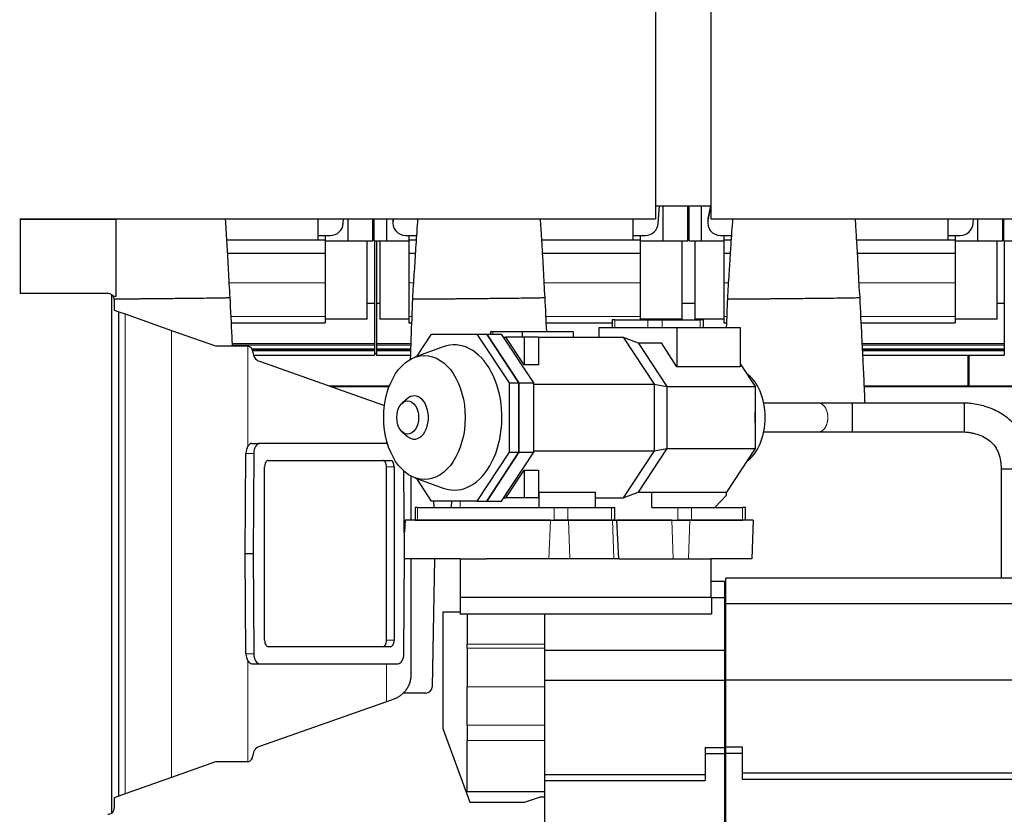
# Model space of a CAD drawing. Header units: inches. Extents: x 0 to 17820, y -10 to 12600.
# Tile 107 of 116: x 13567 to 15099, y 9240 to 10477. Entities that reach past the tile are written whole.
import ezdxf

# ---------------------------------------------------------------- set-up
doc = ezdxf.new("R2010")
doc.units = ezdxf.units.IN
doc.layers.add('1', color=7, linetype='Continuous', true_color=0xffffff)

msp = doc.modelspace()

# ---------------------------------------------------------------- linework, layer by layer
at = {"layer": '1', "color": 2, "linetype": 'Continuous', "lineweight": 25}
for p, q in [((14556.116, 10533.962), (14556.116, 10166.768)), ((14642.116, 10533.962), (14642.116, 10166.768)), ((14556.116, 10187.268), (14642.116, 10187.268)), ((14560.071, 10159.678), (14561.918, 10187.269)), ((14567.117, 10187.271), (14567.117, 10132.649)), ((14606.117, 10132.649), (14606.117, 10187.271)), ((14608.117, 10132.649), (14608.117, 10187.271)), ((14627.117, 10187.271), (14627.117, 10132.649)), ((14641.854, 10187.27), (14637.464, 10164.811)), ((14641.351, 10187.268), (14637.464, 10167.382)), ((13566.616, 10166.65), (13568.116, 10166.65)), ((13566.621, 10166.768), (14556.116, 10166.768)), ((13568.116, 10166.65), (13716.616, 10166.65)), ((13568.116, 10050.664), (13568.116, 10166.65)), ((13580.538, 10166.651), (13580.546, 10166.768)), ((13587.117, 10166.769), (13587.117, 10166.652)), ((13626.117, 10166.651), (13626.117, 10166.768)), ((13628.117, 10166.651), (13628.117, 10166.768)), ((13647.117, 10166.769), (13647.117, 10166.652)), ((13657.847, 10166.768), (13657.824, 10166.652)), ((13716.616, 10046.65), (13716.616, 10166.65)), ((14031.116, 10133.989), (14031.116, 10166.767)), ((14070.071, 10159.678), (14070.546, 10166.768)), ((14077.117, 10166.769), (14077.117, 10132.649)), ((14116.117, 10132.649), (14116.117, 10166.768)), ((14118.117, 10132.649), (14118.117, 10166.768)), ((14137.117, 10166.769), (14137.117, 10132.649)), ((14147.095, 10163.574), (14147.095, 10161.003)), ((14147.847, 10166.768), (14147.464, 10164.811)), ((14521.116, 10133.989), (14521.116, 10166.767)), ((14637.095, 10163.574), (14637.095, 10161.003)), ((14642.116, 10166.768), (15989.116, 10166.768)), ((15011.116, 10133.989), (15011.116, 10166.767)), ((15050.071, 10159.678), (15050.546, 10166.768)), ((15057.117, 10166.769), (15057.117, 10132.649)), ((15096.117, 10132.649), (15096.117, 10166.768)), ((15098.117, 10132.649), (15098.117, 10166.768)), ((14031.116, 10133.989), (13889.005, 10133.989)), ((14031.116, 10141.079), (14042.116, 10141.079)), ((14031.116, 10134.144), (14042.116, 10134.144)), ((14042.112, 10132.649), (14077.117, 10132.649)), ((14042.116, 10141.079), (14050.116, 10141.079)), ((14042.116, 10141.079), (14042.116, 10134.144)), ((14042.116, 10134.144), (14042.116, 10113.563)), ((14077.117, 10132.649), (14116.117, 10132.649)), ((14107.344, 10010.649), (14107.344, 10132.649)), ((14118.117, 10132.649), (14137.117, 10132.649)), ((14118.616, 10132.649), (14118.616, 10035.424)), ((14121.616, 10132.649), (14121.616, 10035.424)), ((14126.889, 10132.649), (14126.889, 10010.649)), ((14137.117, 10132.649), (14172.121, 10132.649)), ((14167.095, 10141.079), (14172.116, 10141.079)), ((14172.116, 10141.079), (14172.116, 10134.144)), ((14172.116, 10141.079), (14184.001, 10141.079)), ((14172.116, 10134.144), (14172.116, 10113.563)), ((14172.116, 10134.144), (14183.542, 10134.144)), ((14521.116, 10133.989), (14379.005, 10133.989)), ((14521.116, 10141.079), (14532.116, 10141.079)), ((14521.116, 10134.144), (14532.116, 10134.144)), ((14532.112, 10132.649), (14567.117, 10132.649)), ((14532.116, 10141.079), (14540.116, 10141.079)), ((14532.116, 10141.079), (14532.116, 10134.144)), ((14532.116, 10134.144), (14532.116, 10113.563)), ((14567.117, 10132.649), (14606.117, 10132.649)), ((14597.344, 10010.649), (14597.344, 10132.649)), ((14608.117, 10132.649), (14627.117, 10132.649)), ((14616.889, 10132.649), (14616.889, 10010.649)), ((14627.117, 10132.649), (14662.121, 10132.649)), ((14657.095, 10141.079), (14662.116, 10141.079)), ((14662.116, 10141.079), (14662.116, 10134.144)), ((14662.116, 10141.079), (14674.001, 10141.079)), ((14662.116, 10134.144), (14662.116, 10113.563)), ((14662.116, 10134.144), (14673.542, 10134.144)), ((15011.116, 10133.989), (14869.005, 10133.989)), ((15011.116, 10141.079), (15022.116, 10141.079)), ((15011.116, 10134.144), (15022.116, 10134.144)), ((15022.112, 10132.649), (15057.117, 10132.649)), ((15022.116, 10141.079), (15030.116, 10141.079)), ((15022.116, 10141.079), (15022.116, 10134.144)), ((15022.116, 10134.144), (15022.116, 10113.563)), ((15057.117, 10132.649), (15096.117, 10132.649)), ((15087.344, 10010.649), (15087.344, 10132.649)), ((15098.117, 10132.649), (15117.117, 10132.649)), ((15098.616, 10132.649), (15098.616, 10035.424)), ((13890.233, 10113.563), (14042.116, 10113.563)), ((14042.116, 10113.563), (14042.116, 10067.099)), ((14172.116, 10113.563), (14182.2, 10113.563)), ((14172.116, 10113.563), (14172.116, 10067.099)), ((14380.233, 10113.563), (14532.116, 10113.563)), ((14532.116, 10113.563), (14532.116, 10067.099)), ((14662.116, 10113.563), (14672.2, 10113.563)), ((14662.116, 10113.563), (14662.116, 10067.099)), ((14870.233, 10113.563), (15022.116, 10113.563)), ((15022.116, 10113.563), (15022.116, 10067.099)), ((14042.116, 10067.099), (14042.116, 10015.124)), ((14172.116, 10067.099), (14172.116, 10015.124)), ((14532.116, 10067.099), (14532.116, 10015.124)), ((14662.116, 10067.099), (14662.116, 10015.124)), ((15022.116, 10067.099), (15022.116, 10015.124)), ((13703.676, 10050.664), (13566.617, 10050.664)), ((13709.616, 10048.709), (13709.616, 9241.849)), ((13711.685, 10046.65), (13716.616, 10046.65)), ((13713.676, 10040.664), (13713.676, 10024.774)), ((14107.334, 10035.424), (14118.616, 10035.424)), ((14118.616, 10035.424), (14118.616, 9972.929)), ((14121.616, 10035.424), (14121.616, 9972.929)), ((14121.616, 10035.424), (14126.898, 10035.424)), ((14597.354, 10035.424), (14616.878, 10035.424)), ((15087.334, 10035.424), (15098.616, 10035.424)), ((15098.616, 10035.424), (15098.616, 9972.929)), ((13713.676, 10024.774), (13720.616, 10022.327)), ((13720.616, 10022.327), (13730.609, 10018.802)), ((13720.616, 9268.232), (13720.616, 10022.327)), ((13730.609, 10018.802), (13803.007, 9993.267)), ((13896.012, 10005.149), (14042.116, 10005.149)), ((14107.344, 10010.649), (14042.113, 10010.649)), ((14042.116, 10015.124), (14042.116, 10005.149)), ((14172.126, 10010.649), (14126.889, 10010.649)), ((14172.116, 10015.124), (14172.116, 10005.149)), ((14172.116, 10005.149), (14176.318, 10005.149)), ((14386.012, 10005.149), (14488.618, 10005.149)), ((14488.62, 10009.651), (14488.62, 9997.651)), ((14488.62, 10009.651), (14488.62, 9997.651)), ((14492.544, 10009.651), (14488.62, 10009.651)), ((14492.544, 10009.651), (14488.62, 10009.651)), ((14492.544, 10009.651), (14543.717, 10009.651)), ((14492.544, 10009.651), (14543.717, 10009.651)), ((14597.344, 10010.649), (14532.113, 10010.649)), ((14532.116, 10015.124), (14532.116, 10009.65)), ((14543.717, 10009.651), (14566.289, 10009.651)), ((14543.717, 10009.651), (14566.289, 10009.651)), ((14566.289, 10009.651), (14625.157, 10009.651)), ((14566.289, 10009.651), (14625.157, 10009.651)), ((14662.126, 10010.649), (14616.889, 10010.649)), ((14630.66, 10009.651), (14625.157, 10009.651)), ((14630.66, 10009.651), (14625.157, 10009.651)), ((14630.66, 9997.651), (14630.66, 10009.651)), ((14630.66, 9997.651), (14630.66, 10009.651)), ((14662.116, 10015.124), (14662.116, 10005.149)), ((14662.116, 10005.149), (14666.318, 10005.149)), ((14876.012, 10005.149), (15022.116, 10005.149)), ((15087.344, 10010.649), (15022.113, 10010.649)), ((15022.116, 10015.124), (15022.116, 10005.149)), ((13803.007, 9993.267), (13871.395, 9969.147)), ((14299.038, 9991.651), (14299.038, 9987.651)), ((14299.038, 9991.651), (14299.038, 9987.651)), ((14299.038, 9991.651), (14302.718, 9991.651)), ((14299.038, 9991.651), (14302.718, 9991.651)), ((14302.718, 9991.651), (14348.642, 9991.651)), ((14302.718, 9991.651), (14348.642, 9991.651)), ((14348.642, 9991.651), (14348.642, 9982.651)), ((14348.642, 9991.651), (14427.886, 9991.651)), ((14348.642, 9991.651), (14427.886, 9991.651)), ((14348.642, 9991.651), (14348.642, 9982.651)), ((14427.886, 9991.651), (14427.886, 9982.651)), ((14427.886, 9991.651), (14427.886, 9982.651)), ((14467.94, 9997.651), (14589.311, 9997.651)), ((14467.94, 9997.651), (14467.94, 9982.65)), ((14467.94, 9997.651), (14589.311, 9997.651)), ((14467.94, 9997.651), (14467.94, 9982.65)), ((14589.311, 9997.651), (14687.423, 9997.651)), ((14589.311, 9997.651), (14589.311, 9936.699)), ((14589.311, 9997.651), (14687.423, 9997.651)), ((14589.311, 9997.651), (14589.311, 9936.699)), ((14687.423, 9997.651), (14687.423, 9936.699)), ((14687.423, 9997.651), (14687.423, 9936.699)), ((14184.426, 9952.588), (14207.429, 9987.651)), ((14184.426, 9952.588), (14207.429, 9987.651)), ((14207.429, 9987.651), (14278.083, 9987.651)), ((14207.429, 9987.651), (14278.083, 9987.651)), ((14278.083, 9987.651), (14328.044, 9911.498)), ((14278.083, 9987.651), (14293.404, 9987.651)), ((14278.083, 9987.651), (14293.404, 9987.651)), ((14278.083, 9987.651), (14328.044, 9911.498)), ((14293.404, 9987.651), (14316.498, 9987.651)), ((14343.364, 9911.498), (14293.404, 9987.651)), ((14293.404, 9987.651), (14343.364, 9911.498)), ((14293.404, 9987.651), (14343.364, 9911.498)), ((14293.404, 9987.651), (14316.498, 9987.651)), ((14343.364, 9911.498), (14293.404, 9987.651)), ((14366.458, 9911.498), (14316.498, 9987.651)), ((14366.458, 9911.498), (14316.498, 9987.651)), ((14319.778, 9982.651), (14322.988, 9982.651)), ((14319.778, 9982.651), (14322.988, 9982.651)), ((14351.345, 9982.651), (14322.988, 9982.651)), ((14351.345, 9939.427), (14322.988, 9982.651)), ((14351.345, 9982.651), (14322.988, 9982.651)), ((14351.345, 9939.427), (14322.988, 9982.651)), ((14373.987, 9982.651), (14351.345, 9982.651)), ((14351.345, 9982.651), (14351.345, 9939.427)), ((14373.987, 9982.651), (14351.345, 9982.651)), ((14351.345, 9982.651), (14351.345, 9939.427)), ((14373.987, 9982.651), (14373.987, 9939.427)), ((14373.987, 9982.651), (14505.628, 9982.651)), ((14373.987, 9982.651), (14373.987, 9939.427)), ((14373.987, 9982.651), (14505.628, 9982.651)), ((14505.628, 9982.651), (14553.667, 9909.427)), ((14505.628, 9982.651), (14528.842, 9973.651)), ((14505.628, 9982.651), (14528.842, 9973.651)), ((14505.628, 9982.651), (14553.667, 9909.427)), ((14528.842, 9973.651), (14565.069, 9973.651)), ((14528.842, 9973.651), (14573.422, 9905.699)), ((14528.842, 9973.651), (14565.069, 9973.651)), ((14528.842, 9973.651), (14573.422, 9905.699)), ((14589.311, 9936.699), (14565.069, 9973.651)), ((14589.311, 9936.699), (14565.069, 9973.651)), ((13871.395, 9969.147), (13919.523, 9969.147)), ((13929.154, 9961.812), (14118.616, 9961.812)), ((14118.616, 9972.929), (14118.616, 9970.729)), ((14118.616, 9970.729), (14118.616, 9970.382)), ((14118.616, 9970.382), (14118.616, 9964.598)), ((14118.616, 9964.598), (14118.616, 9964.292)), ((14118.616, 9964.292), (14118.616, 9964.021)), ((14118.616, 9964.021), (14118.616, 9962.639)), ((14118.616, 9962.639), (14118.616, 9961.812)), ((14118.616, 9961.812), (14118.616, 9954.757)), ((14121.616, 9972.929), (14121.616, 9970.729)), ((14121.616, 9970.729), (14121.616, 9970.382)), ((14121.616, 9970.382), (14121.616, 9964.598)), ((14121.616, 9964.598), (14121.616, 9964.292)), ((14121.616, 9964.292), (14121.616, 9964.021)), ((14121.616, 9964.021), (14121.616, 9962.639)), ((14121.616, 9962.639), (14121.616, 9961.812)), ((14121.616, 9961.812), (14121.616, 9954.757)), ((14121.616, 9961.812), (14174.771, 9961.812)), ((14225.483, 9967.577), (14181.644, 9951.573)), ((14225.483, 9967.577), (14181.644, 9951.573)), ((14878.165, 9961.812), (15098.616, 9961.812)), ((15098.616, 9972.929), (15098.616, 9970.729)), ((15098.616, 9970.729), (15098.616, 9970.382)), ((15098.616, 9970.382), (15098.616, 9964.598)), ((15098.616, 9964.598), (15098.616, 9964.292)), ((15098.616, 9964.292), (15098.616, 9964.021)), ((15098.616, 9964.021), (15098.616, 9962.639)), ((15098.616, 9962.639), (15098.616, 9961.812)), ((15098.616, 9961.812), (15098.616, 9954.757)), ((13930.207, 9954.757), (14118.616, 9954.757)), ((13939.535, 9945.113), (14134.251, 9876.437)), ((14121.61, 9957.415), (14118.613, 9957.415)), ((14121.616, 9954.757), (14174.542, 9954.757)), ((14878.531, 9954.757), (15098.616, 9954.757)), ((15042.366, 9907.071), (15042.366, 9954.757)), ((15042.366, 9950.309), (15043.366, 9950.309)), ((15043.366, 9954.757), (15043.366, 9907.071)), ((14373.987, 9939.427), (14351.345, 9939.427)), ((14373.987, 9939.427), (14351.345, 9939.427)), ((14687.423, 9936.699), (14589.311, 9936.699)), ((14687.423, 9936.699), (14589.311, 9936.699)), ((14687.423, 9941.301), (14710.78, 9905.699)), ((14687.423, 9941.301), (14710.78, 9905.699)), ((14050.506, 9905.981), (14141.561, 9905.981)), ((14328.044, 9911.498), (14328.044, 9803.803)), ((14328.044, 9911.498), (14343.364, 9911.498)), ((14328.044, 9911.498), (14328.044, 9803.803)), ((14328.044, 9911.498), (14343.364, 9911.498)), ((14343.364, 9803.803), (14343.364, 9911.498)), ((14343.364, 9911.498), (14366.458, 9911.498)), ((14343.364, 9911.498), (14343.364, 9803.803)), ((14343.364, 9911.498), (14343.364, 9803.803)), ((14343.364, 9803.803), (14343.364, 9911.498)), ((14343.364, 9911.498), (14366.458, 9911.498)), ((14366.458, 9803.803), (14366.458, 9911.498)), ((14366.458, 9803.803), (14366.458, 9911.498)), ((14366.461, 9909.427), (14553.667, 9909.427)), ((14366.461, 9909.427), (14553.667, 9909.427)), ((14553.667, 9909.427), (14573.422, 9905.699)), ((14553.667, 9909.427), (14553.667, 9805.874)), ((14553.667, 9909.427), (14573.422, 9905.699)), ((14553.667, 9909.427), (14553.667, 9805.874)), ((14573.422, 9905.699), (14710.78, 9905.699)), ((14573.422, 9905.699), (14573.422, 9809.602)), ((14573.422, 9905.699), (14710.78, 9905.699)), ((14573.422, 9905.699), (14573.422, 9809.602)), ((14710.78, 9905.699), (14710.78, 9809.602)), ((14710.78, 9905.699), (14710.78, 9809.602)), ((14880.826, 9905.981), (15152.701, 9905.981)), ((15042.366, 9905.981), (15042.366, 9907.071)), ((15043.366, 9907.071), (15043.366, 9905.981)), ((14169.448, 9886.733), (14161.806, 9879.974)), ((14169.448, 9886.733), (14161.806, 9879.974)), ((14161.806, 9835.327), (14169.448, 9828.568)), ((14161.806, 9835.327), (14169.448, 9828.568)), ((13927.818, 9817.278), (13939.984, 9817.278)), ((14138.842, 9817.278), (13939.984, 9817.278)), ((14366.461, 9805.874), (14553.667, 9805.874)), ((14366.461, 9805.874), (14553.667, 9805.874)), ((14553.667, 9805.874), (14505.628, 9732.651)), ((14553.667, 9805.874), (14505.628, 9732.651)), ((14573.422, 9809.602), (14528.842, 9741.651)), ((14573.422, 9809.602), (14528.842, 9741.651)), ((14553.667, 9805.874), (14573.422, 9809.602)), ((14553.667, 9805.874), (14573.422, 9809.602)), ((14573.422, 9809.602), (14710.78, 9809.602)), ((14573.422, 9809.602), (14710.78, 9809.602)), ((14710.78, 9809.602), (14666.2, 9741.651)), ((14710.78, 9809.602), (14666.2, 9741.651)), ((13917.555, 9645.816), (13918.71, 9801.681)), ((13930.877, 9801.681), (13929.722, 9645.816)), ((13953.456, 9790.816), (14143.687, 9790.816)), ((14328.044, 9803.803), (14278.083, 9727.651)), ((14328.044, 9803.803), (14278.083, 9727.651)), ((14343.364, 9803.803), (14293.404, 9727.651)), ((14293.404, 9727.651), (14343.364, 9803.803)), ((14343.364, 9803.803), (14293.404, 9727.651)), ((14293.404, 9727.651), (14343.364, 9803.803)), ((14316.498, 9727.651), (14366.458, 9803.803)), ((14316.498, 9727.651), (14366.458, 9803.803)), ((14328.044, 9803.803), (14343.364, 9803.803)), ((14328.044, 9803.803), (14343.364, 9803.803)), ((14343.364, 9803.803), (14366.458, 9803.803)), ((14343.364, 9803.803), (14366.458, 9803.803)), ((13947.691, 9510.816), (13947.691, 9780.816)), ((14137.285, 9510.816), (14137.285, 9780.816)), ((14149.452, 9780.816), (14149.452, 9510.816)), ((14165.442, 9645.816), (14164.491, 9774.215)), ((14322.988, 9732.651), (14351.345, 9775.874)), ((14322.988, 9732.651), (14351.345, 9775.874)), ((14351.345, 9775.874), (14351.345, 9732.651)), ((14351.345, 9775.874), (14373.987, 9775.874)), ((14351.345, 9775.874), (14351.345, 9732.651)), ((14351.345, 9775.874), (14373.987, 9775.874)), ((14373.987, 9775.874), (14373.987, 9732.651)), ((14373.987, 9775.874), (14373.987, 9732.651)), ((15093.616, 9777.649), (15138.616, 9777.649)), ((14175.311, 9766.577), (14175.311, 9697.646)), ((14181.644, 9763.728), (14225.483, 9747.724)), ((14181.644, 9763.728), (14225.483, 9747.724)), ((14207.429, 9727.651), (14184.426, 9762.713)), ((14207.429, 9727.651), (14184.426, 9762.713)), ((14319.778, 9732.651), (14322.988, 9732.651)), ((14319.778, 9732.651), (14322.988, 9732.651)), ((14351.345, 9732.651), (14322.988, 9732.651)), ((14351.345, 9732.651), (14322.988, 9732.651)), ((14373.987, 9732.651), (14351.345, 9732.651)), ((14373.987, 9732.651), (14351.345, 9732.651)), ((14373.987, 9740.212), (14374.926, 9741.644)), ((14373.987, 9740.212), (14374.926, 9741.644)), ((14374.926, 9717.651), (14374.926, 9741.644)), ((14374.926, 9741.644), (14462.472, 9741.644)), ((14374.926, 9717.651), (14374.926, 9741.644)), ((14374.926, 9741.644), (14462.472, 9741.644)), ((14462.472, 9717.651), (14462.472, 9741.644)), ((14462.472, 9717.651), (14462.472, 9741.644)), ((14462.472, 9732.651), (14505.628, 9732.651)), ((14462.472, 9732.651), (14505.628, 9732.651)), ((14505.628, 9732.651), (14528.842, 9741.651)), ((14505.628, 9732.651), (14528.842, 9741.651)), ((14528.842, 9741.651), (14549.974, 9741.651)), ((14528.842, 9741.651), (14549.974, 9741.651)), ((14549.974, 9717.651), (14549.974, 9741.651)), ((14549.974, 9741.651), (14666.2, 9741.651)), ((14549.974, 9717.651), (14549.974, 9741.651)), ((14549.974, 9741.651), (14666.2, 9741.651)), ((14648.087, 9717.651), (14666.2, 9736.651)), ((14648.087, 9717.651), (14666.2, 9736.651)), ((14666.2, 9736.651), (14666.2, 9741.651)), ((14666.2, 9736.651), (14666.2, 9741.651)), ((14181.925, 9717.651), (14181.925, 9697.651)), ((14181.925, 9717.651), (14181.925, 9697.651)), ((14185.604, 9717.651), (14181.925, 9717.651)), ((14185.604, 9717.651), (14181.925, 9717.651)), ((14185.604, 9717.651), (14398.167, 9717.651)), ((14185.604, 9717.651), (14398.167, 9717.651)), ((14278.083, 9727.651), (14207.429, 9727.651)), ((14278.083, 9727.651), (14207.429, 9727.651)), ((14210.684, 9727.652), (14210.859, 9717.652)), ((14238.339, 9727.651), (14238.19, 9717.651)), ((14238.339, 9727.651), (14238.19, 9717.651)), ((14278.083, 9727.651), (14293.404, 9727.651)), ((14278.083, 9727.651), (14293.404, 9727.651)), ((14293.404, 9727.651), (14316.498, 9727.651)), ((14293.404, 9727.651), (14316.498, 9727.651)), ((14398.167, 9717.651), (14419.329, 9717.651)), ((14398.167, 9717.651), (14419.329, 9717.651)), ((14419.329, 9717.651), (14487.252, 9717.651)), ((14419.329, 9717.651), (14487.252, 9717.651)), ((14487.252, 9717.651), (14492.412, 9717.651)), ((14487.252, 9717.651), (14492.412, 9717.651)), ((14492.412, 9697.651), (14492.412, 9717.651)), ((14492.412, 9697.651), (14492.412, 9717.651)), ((14549.974, 9717.651), (14590.618, 9717.651)), ((14549.974, 9717.651), (14590.618, 9717.651)), ((14590.618, 9717.651), (14611.78, 9717.651)), ((14590.618, 9717.651), (14611.78, 9717.651)), ((14611.78, 9717.651), (14691.024, 9717.651)), ((14611.78, 9717.651), (14691.024, 9717.651)), ((14696.183, 9717.651), (14691.024, 9717.651)), ((14696.183, 9717.651), (14691.024, 9717.651)), ((14696.183, 9697.651), (14696.183, 9717.651)), ((14696.183, 9697.651), (14696.183, 9717.651)), ((14166.569, 9697.65), (14165.196, 9679.081)), ((14392.546, 9697.65), (14166.569, 9697.65)), ((14181.925, 9697.651), (14185.604, 9697.651)), ((14181.925, 9697.651), (14185.604, 9697.651)), ((14185.604, 9697.651), (14398.167, 9697.651)), ((14185.604, 9697.651), (14398.167, 9697.651)), ((14392.546, 9697.65), (14420.762, 9697.65)), ((14419.329, 9697.651), (14398.167, 9697.651)), ((14419.329, 9697.651), (14398.167, 9697.651)), ((14419.329, 9697.651), (14487.252, 9697.651)), ((14419.329, 9697.651), (14487.252, 9697.651)), ((14489.016, 9697.65), (14420.762, 9697.65)), ((14492.412, 9697.651), (14487.252, 9697.651)), ((14492.412, 9697.651), (14487.252, 9697.651)), ((14489.016, 9697.65), (14495.894, 9697.65)), ((14492.412, 9697.651), (14590.618, 9697.651)), ((14492.412, 9697.651), (14590.618, 9697.651)), ((14499.039, 9637.649), (14495.894, 9697.65)), ((14581.232, 9697.65), (14495.897, 9697.65)), ((14581.232, 9697.65), (14609.447, 9697.65)), ((14611.78, 9697.651), (14590.618, 9697.651)), ((14611.78, 9697.651), (14590.618, 9697.651)), ((14707.716, 9697.65), (14609.447, 9697.65)), ((14611.78, 9697.651), (14691.024, 9697.651)), ((14611.78, 9697.651), (14691.024, 9697.651)), ((14696.183, 9697.651), (14691.024, 9697.651)), ((14696.183, 9697.651), (14691.024, 9697.651)), ((14707.716, 9697.65), (14705.653, 9637.649)), ((13917.555, 9645.816), (13929.722, 9645.816)), ((13918.71, 9489.952), (13917.555, 9645.816)), ((13929.722, 9645.816), (13930.877, 9489.952)), ((14164.287, 9489.952), (14165.442, 9645.816)), ((14252.116, 9637.649), (14165.383, 9637.649)), ((14175.311, 9637.65), (14175.311, 9456.91)), ((14211.976, 9637.647), (14208.499, 9438.475)), ((14252.116, 9637.649), (14252.116, 9577.649)), ((14252.116, 9637.649), (14292.957, 9637.649)), ((14390.173, 9637.649), (14292.957, 9637.649)), ((14422.825, 9637.649), (14390.173, 9637.649)), ((14491.079, 9637.649), (14422.825, 9637.649)), ((14499.039, 9637.649), (14491.079, 9637.649)), ((14499.04, 9637.649), (14642.116, 9637.649)), ((14705.653, 9637.649), (14642.116, 9637.649)), ((14642.116, 9637.649), (14642.116, 9577.649)), ((14665.116, 9567.649), (14665.116, 9607.649)), ((15353.116, 9607.649), (14665.116, 9607.649)), ((14642.116, 9602.649), (14663.116, 9602.649)), ((14663.116, 9602.649), (14663.116, 9577.649)), ((14643.116, 9577.649), (14252.116, 9577.649)), ((14252.116, 9577.649), (14252.116, 9551.644)), ((14643.116, 9577.649), (14663.116, 9577.649)), ((14643.116, 9577.649), (14643.116, 9551.644)), ((14663.116, 9577.649), (14663.116, 9495.649)), ((14665.116, 9448.649), (14665.116, 9567.649)), ((15353.116, 9567.649), (14665.116, 9567.649)), ((14225.116, 9554.649), (14225.116, 9373.649)), ((14252.119, 9554.649), (14225.116, 9554.649)), ((14643.116, 9551.644), (14252.116, 9551.644)), ((14263.116, 9551.644), (14263.116, 9504.534)), ((14383.116, 9551.644), (14383.116, 9495.649)), ((14143.687, 9500.816), (13953.456, 9500.816)), ((14263.116, 9498.321), (14263.116, 9504.534)), ((14263.116, 9498.321), (14263.116, 9438.495)), ((14383.116, 9495.649), (14383.116, 9448.649)), ((14383.116, 9495.649), (14663.116, 9495.649)), ((14663.116, 9495.649), (14663.116, 9448.649)), ((13927.818, 9474.355), (13939.984, 9474.355)), ((13939.984, 9474.355), (14155.18, 9474.355)), ((14263.116, 9378.495), (14263.116, 9438.495)), ((14383.116, 9448.649), (14383.116, 9302.027)), ((14383.116, 9448.649), (14663.116, 9448.649)), ((14663.116, 9448.649), (14663.116, 9344.027)), ((14665.116, 9344.563), (14665.116, 9448.649)), ((15353.116, 9448.649), (14665.116, 9448.649)), ((14198.501, 9428.649), (14163.618, 9428.649)), ((14137.471, 9415.257), (13939.535, 9345.445)), ((14148.615, 9419.188), (14137.471, 9415.257)), ((14263.116, 9378.495), (14263.116, 9354.649)), ((14225.116, 9373.649), (14266.972, 9258.649)), ((14263.116, 9274.649), (14263.116, 9354.649)), ((14633.116, 9344.027), (14633.116, 9334.649)), ((14633.116, 9344.027), (14663.116, 9344.027)), ((14633.116, 9334.649), (14663.116, 9334.649)), ((14633.116, 9334.649), (14633.116, 9292.649)), ((14663.116, 9344.027), (14663.116, 9334.649)), ((14663.116, 9334.649), (14663.116, 9132.649)), ((14665.116, 9334.649), (14665.116, 9344.563)), ((14691.116, 9344.563), (14665.116, 9344.563)), ((14665.116, 9130.649), (14665.116, 9334.649)), ((14691.116, 9334.649), (14665.116, 9334.649)), ((14691.116, 9334.649), (14691.116, 9344.563)), ((14691.116, 9294.149), (14691.116, 9334.649)), ((13871.395, 9321.412), (13803.007, 9297.291)), ((13919.523, 9321.412), (13871.395, 9321.412)), ((14383.116, 9302.027), (14633.116, 9302.027)), ((14383.116, 9302.027), (14383.116, 9292.649)), ((15327.116, 9304.063), (14691.116, 9304.063)), ((13803.007, 9297.291), (13730.609, 9271.757)), ((14383.116, 9292.649), (14633.116, 9292.649)), ((14383.116, 9292.649), (14383.116, 9178.649)), ((15327.116, 9294.149), (14691.116, 9294.149)), ((13730.609, 9271.757), (13720.616, 9268.232)), ((14383.116, 9274.649), (14263.116, 9274.649)), ((13720.616, 9268.232), (13713.676, 9265.784)), ((13713.676, 9265.784), (13713.676, 9249.894)), ((14266.972, 9258.649), (14352.116, 9258.649)), ((14352.116, 9258.649), (14376.768, 9267.149)), ((14376.768, 9267.149), (14383.116, 9267.149))]:
    msp.add_line(p, q, dxfattribs=at)
at = {"layer": '1', "color": 110, "linetype": 'Continuous', "lineweight": 13}
for p, q in [((13657.464, 10166.65), (13657.464, 10166.768)), ((14147.464, 10164.811), (14147.464, 10166.768)), ((14637.464, 10164.811), (14637.464, 10167.382)), ((13892.691, 10067.099), (14042.116, 10067.099)), ((14172.116, 10067.099), (14179.105, 10067.099)), ((14382.691, 10067.099), (14532.116, 10067.099)), ((14662.116, 10067.099), (14669.105, 10067.099)), ((14872.691, 10067.099), (15022.116, 10067.099)), ((13730.609, 9271.757), (13730.609, 10018.802)), ((13895.528, 10015.124), (14042.116, 10015.124)), ((14172.116, 10015.124), (14176.683, 10015.124)), ((14385.528, 10015.124), (14532.116, 10015.124)), ((14492.544, 10009.651), (14492.544, 9997.651)), ((14492.544, 10009.651), (14492.544, 9997.651)), ((14543.717, 9997.651), (14543.717, 10009.651)), ((14543.717, 9997.651), (14543.717, 10009.651)), ((14566.289, 10009.651), (14566.289, 9997.651)), ((14566.289, 10009.651), (14566.289, 9997.651)), ((14625.157, 9997.651), (14625.157, 10009.651)), ((14625.157, 9997.651), (14625.157, 10009.651)), ((14662.116, 10015.124), (14666.683, 10015.124)), ((14875.528, 10015.124), (15022.116, 10015.124)), ((13803.007, 9297.291), (13803.007, 9993.267)), ((14302.718, 9991.651), (14302.718, 9987.65)), ((14302.718, 9991.651), (14302.718, 9987.65)), ((13897.6, 9972.929), (14118.616, 9972.929)), ((13897.707, 9970.729), (14118.616, 9970.729)), ((13897.722, 9970.382), (14118.616, 9970.382)), ((13921.569, 9812.973), (13921.569, 9968.935)), ((13927.902, 9964.598), (14118.616, 9964.598)), ((13928.085, 9964.292), (14118.616, 9964.292)), ((13928.253, 9964.021), (14118.616, 9964.021)), ((13928.895, 9962.639), (14118.616, 9962.639)), ((14121.616, 9972.929), (14175.152, 9972.929)), ((14121.616, 9970.729), (14175.076, 9970.729)), ((14121.616, 9970.382), (14175.076, 9970.382)), ((14121.616, 9964.598), (14174.877, 9964.598)), ((14121.616, 9964.292), (14174.862, 9964.292)), ((14121.616, 9964.021), (14174.847, 9964.021)), ((14121.616, 9962.639), (14174.801, 9962.639)), ((14877.6, 9972.929), (15098.616, 9972.929)), ((14877.707, 9970.729), (15098.616, 9970.729)), ((14877.722, 9970.382), (15098.616, 9970.382)), ((14878.012, 9964.598), (15098.616, 9964.598)), ((14878.043, 9964.292), (15098.616, 9964.292)), ((14878.043, 9964.021), (15098.616, 9964.021)), ((14878.119, 9962.639), (15098.616, 9962.639)), ((14118.613, 9956.612), (14121.61, 9956.612)), ((14047.405, 9907.071), (14141.975, 9907.071)), ((14880.803, 9907.071), (15042.366, 9907.071)), ((15043.366, 9907.071), (15152.78, 9907.071)), ((14137.471, 9817.278), (14137.471, 9822.176)), ((13918.71, 9801.681), (13930.877, 9801.681)), ((14137.285, 9780.816), (14149.452, 9780.816)), ((14185.604, 9717.651), (14185.604, 9697.651)), ((14185.604, 9717.651), (14185.604, 9697.651)), ((14252.204, 9727.651), (14252.055, 9717.651)), ((14252.204, 9727.651), (14252.055, 9717.651)), ((14398.167, 9697.651), (14398.167, 9717.651)), ((14398.167, 9697.651), (14398.167, 9717.651)), ((14419.329, 9717.651), (14419.329, 9697.651)), ((14419.329, 9717.651), (14419.329, 9697.651)), ((14487.252, 9697.651), (14487.252, 9717.651)), ((14487.252, 9697.651), (14487.252, 9717.651)), ((14590.618, 9697.651), (14590.618, 9717.651)), ((14590.618, 9697.651), (14590.618, 9717.651)), ((14611.78, 9717.651), (14611.78, 9697.651)), ((14611.78, 9717.651), (14611.78, 9697.651)), ((14691.024, 9697.651), (14691.024, 9717.651)), ((14691.024, 9697.651), (14691.024, 9717.651)), ((14390.173, 9637.649), (14392.546, 9697.65)), ((14420.762, 9697.65), (14422.825, 9637.649)), ((14491.079, 9637.649), (14489.016, 9697.65)), ((14583.605, 9637.649), (14581.232, 9697.65)), ((14609.447, 9697.65), (14607.384, 9637.649)), ((14137.285, 9510.816), (14149.452, 9510.816)), ((14263.116, 9504.534), (14383.116, 9504.534)), ((13918.71, 9489.952), (13930.877, 9489.952)), ((14383.116, 9498.321), (14263.116, 9498.321)), ((13921.569, 9321.623), (13921.569, 9478.66)), ((14137.471, 9415.257), (14137.471, 9474.355)), ((14263.116, 9438.495), (14383.116, 9438.495)), ((14383.116, 9378.495), (14263.116, 9378.495)), ((14263.116, 9354.649), (14383.116, 9354.649))]:
    msp.add_line(p, q, dxfattribs=at)
at = {"layer": '1', "color": 2, "linetype": 'Continuous', "lineweight": 25}
for centre, radius, start, end in [((13703.676, 10040.664), 10, 53.560433, 90), ((13703.676, 10040.664), 10, 0, 53.560433), ((13919.523, 9959.145), 10.002, 0.262436, 78.197131), ((13944.525, 9959.259), 15, 180.262436, 250.57219), ((14198.501, 9438.649), 10, 270, 359), ((13944.525, 9331.299), 15, 109.42781, 179.737564), ((13919.523, 9331.414), 10.002, 281.802869, 359.737564), ((13703.676, 9249.894), 10, 270, 306.439567), ((13703.676, 9249.894), 10, 306.439567, 0)]:
    msp.add_arc(centre, radius, start, end, dxfattribs=at)
for centre, major_axis, ratio, start_param, end_param in [((14050.116, 10161.003), (20, 0), 0.9961947, 4.71238898, 6.21662901), ((14167.095, 10161.003), (20, 0), 0.9961947, 2.94929469, 4.71238898), ((14167.095, 10163.574), (20, 0), 0.9961947, 2.98061716, 3.14160971), ((14540.116, 10161.003), (20, 0), 0.9961947, 4.71238898, 6.21662901), ((14657.095, 10161.003), (20, 0), 0.9961947, 2.94929469, 4.71238898), ((14657.095, 10163.574), (20, 0), 0.9961947, 2.94929469, 3.14160971), ((15030.116, 10161.003), (20, 0), 0.9961947, 4.71238898, 6.21662901), ((14242.756, 9857.651), (0, -113.036), 0.65605903, 0, 3.37662305), ((14242.756, 9857.651), (0, -113.036), 0.65605903, 0, 3.37662305), ((14677.315, 9857.651), (0, -75), 0.65605903, 1.57079633, 2.72179734), ((14180.52, 9857.651), (0, 33.624), 0.65605903, 2.61586676, 6.28318531), ((14180.52, 9857.651), (0, 33.624), 0.65605903, 0, 0.5257259), ((14180.52, 9857.651), (0, 33.624), 0.65605903, 2.61586676, 6.28318531), ((14180.52, 9857.651), (0, 33.624), 0.65605903, 0, 0.5257259), ((14677.315, 9857.651), (0, -75), 0.65605903, 0.41979532, 1.57079633), ((14661.846, 9857.651), (0, -75), 0.65605903, 1.57079633, 1.67584333), ((14661.846, 9857.651), (0, -75), 0.65605903, 1.57079633, 1.67584333), ((14661.846, 9857.651), (0, -75), 0.65605903, 1.57079633, 1.67584333), ((14661.846, 9857.651), (0, -75), 0.65605903, 1.46574932, 1.57079633), ((14661.846, 9857.651), (0, -75), 0.65605903, 1.46574932, 1.57079633), ((14661.846, 9857.651), (0, -75), 0.65605903, 1.46574932, 1.57079633), ((13927.818, 9801.478), (0, -15.8), 0.57646321, 3.8976401, 4.69953051), ((13927.818, 9801.478), (0, -15.8), 0.57646321, 3.14159265, 3.8976401), ((13939.984, 9801.478), (0, 15.8), 0.57646321, 0, 1.55793785), ((13953.456, 9780.816), (0, -10), 0.57646321, 3.14159265, 4.71238898), ((14131.521, 9780.816), (0, 10), 0.57646321, 4.71238898, 6.28318531), ((14143.687, 9780.816), (0, -10), 0.57646321, 1.57079633, 3.14159265), ((14242.756, 9857.651), (0, -113.036), 0.65605903, 6.04815491, 6.28318531), ((14242.756, 9857.651), (0, -113.036), 0.65605903, 6.04815491, 6.28318531), ((13953.456, 9510.816), (0, -10), 0.57646321, 4.71238898, 6.28318531), ((14131.521, 9510.816), (0, 10), 0.57646321, 3.14159265, 4.71238898), ((14143.687, 9510.816), (0, -10), 0.57646321, 0, 1.57079633), ((13927.818, 9490.155), (0, -15.8), 0.57646321, 4.72524745, 5.52713786), ((13939.984, 9490.155), (0, 15.8), 0.57646321, 1.5836548, 3.14159265), ((14155.18, 9490.155), (0, 15.8), 0.57646321, 3.14159265, 4.69953051), ((13927.818, 9490.155), (0, -15.8), 0.57646321, 5.52713786, 6.28318531)]:
    msp.add_ellipse(centre, major_axis=major_axis, ratio=ratio, start_param=start_param, end_param=end_param, dxfattribs=at)
for centre, major_axis in [((14196.403, 9857.651), (0, 96.579)), ((14196.403, 9857.651), (0, 96.579)), ((14170.304, 9857.651), (0, 25.809)), ((14170.304, 9857.651), (0, 25.809))]:
    msp.add_ellipse(centre, major_axis=major_axis, ratio=0.65605903, dxfattribs=at)
for points, knots in [([(13894.095, 10044.499), (13893.592, 10051.679), (13892.657, 10066.017), (13891.791, 10086.794), (13890.58, 10107.738), (13889.485, 10126.426), (13888.518, 10141.795), (13887.806, 10153.335), (13887.318, 10161.086), (13887.039, 10165.483), (13886.961, 10166.723)], [0, 0, 0, 0, 0.16957718, 0.33965565, 0.49267204, 0.67397444, 0.79876889, 0.88078848, 0.96607081, 1, 1, 1, 1]), ([(14185.815, 10166.854), (14185.708, 10165.401), (14185.104, 10157.103), (14184.057, 10142.142), (14182.632, 10120.538), (14181.363, 10100.353), (14180.096, 10080.735), (14178.683, 10062.128), (14178.003, 10049.197), (14177.686, 10042.365)], [0, 0, 0, 0, 0.03927975, 0.22274377, 0.38629813, 0.57091163, 0.70278189, 0.84344768, 1, 1, 1, 1]), ([(14384.095, 10044.499), (14383.592, 10051.679), (14382.657, 10066.017), (14381.791, 10086.794), (14380.58, 10107.738), (14379.485, 10126.426), (14378.518, 10141.795), (14377.806, 10153.335), (14377.318, 10161.086), (14377.039, 10165.483), (14376.961, 10166.723)], [0, 0, 0, 0, 0.16957718, 0.33965565, 0.49267204, 0.67397444, 0.79876889, 0.88078848, 0.96607081, 1, 1, 1, 1]), ([(14675.815, 10166.854), (14675.708, 10165.401), (14675.104, 10157.103), (14674.057, 10142.142), (14672.632, 10120.538), (14671.363, 10100.353), (14670.096, 10080.735), (14668.683, 10062.128), (14668.003, 10049.197), (14667.686, 10042.365)], [0, 0, 0, 0, 0.03927975, 0.22274377, 0.38629813, 0.57091163, 0.70278189, 0.84344768, 1, 1, 1, 1]), ([(14874.095, 10044.499), (14873.592, 10051.679), (14872.657, 10066.017), (14871.791, 10086.794), (14870.58, 10107.738), (14869.485, 10126.426), (14868.518, 10141.795), (14867.806, 10153.335), (14867.318, 10161.086), (14867.039, 10165.483), (14866.961, 10166.723)], [0, 0, 0, 0, 0.16957718, 0.33965565, 0.49267204, 0.67397444, 0.79876889, 0.88078848, 0.96607081, 1, 1, 1, 1]), ([(13713.316, 10042.335), (13717.765, 10042.361), (13728.078, 10042.431), (13742.34, 10042.549), (13753.54, 10042.652), (13759.276, 10042.708), (13762.083, 10042.736), (13762.747, 10042.743)], [0, 0, 0, 0, 0.31117617, 0.65558808, 0.82779404, 0.96771138, 1, 1, 1, 1]), ([(13762.747, 10042.743), (13763.631, 10042.752), (13767.72, 10042.793), (13775.829, 10042.875), (13790.986, 10043.028), (13804.396, 10043.163), (13815.038, 10043.27), (13818.89, 10043.309), (13824.007, 10043.36), (13834.029, 10043.466), (13849.02, 10043.638), (13865.876, 10043.855), (13879.797, 10044.064), (13887.754, 10044.213), (13891.207, 10044.297), (13892.603, 10044.34), (13893.37, 10044.369), (13893.867, 10044.395), (13894.103, 10044.418), (13894.085, 10044.438), (13894.097, 10044.465), (13894.085, 10044.486), (13894.095, 10044.499)], [0, 0, 0, 0, 0.0131787, 0.05271481, 0.10542963, 0.21085925, 0.22403795, 0.23721666, 0.26357406, 0.31628888, 0.4217185, 0.52714813, 0.63257775, 0.73800738, 0.79072219, 0.8170796, 0.84343701, 0.86979441, 0.89615182, 0.92250923, 0.94886663, 1, 1, 1, 1]), ([(13897.794, 9969.145), (13897.682, 9971.333), (13897.442, 9976.067), (13896.187, 10001.184), (13895.067, 10024.114), (13894.095, 10044.499)], [0, 0, 0, 0, 0.08708998, 0.18848869, 1, 1, 1, 1]), ([(14177.686, 10042.365), (14176.898, 10022.004), (14175.779, 9991.403), (14174.675, 9959.627), (14174.31, 9948.215), (14174.272, 9947.043)], [0, 0, 0, 0, 0.64087824, 0.96310621, 1, 1, 1, 1]), ([(14177.686, 10042.365), (14177.685, 10042.364), (14177.68, 10042.357), (14177.662, 10042.346), (14177.749, 10042.333), (14177.998, 10042.315), (14178.855, 10042.292), (14181.862, 10042.265), (14188.609, 10042.263), (14201.33, 10042.317), (14217.505, 10042.426), (14232.34, 10042.549), (14243.54, 10042.652), (14249.276, 10042.708), (14252.083, 10042.736), (14252.747, 10042.743)], [0, 0, 0, 0, 0.00314393, 0.04148455, 0.06065486, 0.07982517, 0.1565064, 0.23318764, 0.38655011, 0.53991258, 0.69327506, 0.84663753, 0.92331876, 0.98562227, 1, 1, 1, 1]), ([(14252.747, 10042.743), (14253.631, 10042.752), (14257.72, 10042.793), (14265.829, 10042.875), (14280.986, 10043.028), (14294.396, 10043.163), (14305.038, 10043.27), (14308.89, 10043.309), (14314.007, 10043.36), (14324.029, 10043.466), (14339.02, 10043.638), (14355.876, 10043.855), (14369.797, 10044.064), (14377.754, 10044.213), (14381.207, 10044.297), (14382.603, 10044.34), (14383.37, 10044.369), (14383.867, 10044.395), (14384.103, 10044.418), (14384.085, 10044.438), (14384.097, 10044.465), (14384.085, 10044.486), (14384.095, 10044.499)], [0, 0, 0, 0, 0.0131787, 0.05271481, 0.10542963, 0.21085925, 0.22403795, 0.23721666, 0.26357406, 0.31628888, 0.4217185, 0.52714813, 0.63257775, 0.73800738, 0.79072219, 0.8170796, 0.84343701, 0.86979441, 0.89615182, 0.92250923, 0.94886663, 1, 1, 1, 1]), ([(14667.686, 10042.365), (14667.685, 10042.364), (14667.68, 10042.357), (14667.662, 10042.346), (14667.749, 10042.333), (14667.998, 10042.315), (14668.855, 10042.292), (14671.862, 10042.265), (14678.609, 10042.263), (14691.33, 10042.317), (14707.505, 10042.426), (14722.34, 10042.549), (14733.54, 10042.652), (14739.276, 10042.708), (14742.083, 10042.736), (14742.747, 10042.743)], [0, 0, 0, 0, 0.00314393, 0.04148455, 0.06065486, 0.07982517, 0.1565064, 0.23318764, 0.38655011, 0.53991258, 0.69327506, 0.84663753, 0.92331876, 0.98562227, 1, 1, 1, 1]), ([(14742.747, 10042.743), (14743.631, 10042.752), (14747.72, 10042.793), (14755.829, 10042.875), (14770.986, 10043.028), (14784.396, 10043.163), (14795.038, 10043.27), (14798.89, 10043.309), (14804.007, 10043.36), (14814.029, 10043.466), (14829.02, 10043.638), (14845.876, 10043.855), (14859.797, 10044.064), (14867.754, 10044.213), (14871.207, 10044.297), (14872.603, 10044.34), (14873.37, 10044.369), (14873.867, 10044.395), (14874.103, 10044.418), (14874.085, 10044.438), (14874.097, 10044.465), (14874.085, 10044.486), (14874.095, 10044.499)], [0, 0, 0, 0, 0.0131787, 0.05271481, 0.10542963, 0.21085925, 0.22403795, 0.23721666, 0.26357406, 0.31628888, 0.4217185, 0.52714813, 0.63257775, 0.73800738, 0.79072219, 0.8170796, 0.84343701, 0.86979441, 0.89615182, 0.92250923, 0.94886663, 1, 1, 1, 1]), ([(14881.987, 9880.151), (14881.722, 9886.332), (14881.168, 9899.099), (14880.405, 9916.401), (14879.708, 9931.704), (14879.157, 9943.13), (14878.651, 9952.576), (14878.243, 9960.395), (14877.848, 9968.055), (14877.461, 9975.705), (14876.187, 10001.184), (14875.067, 10024.114), (14874.095, 10044.499)], [0, 0, 0, 0, 0.11279749, 0.2329976, 0.31577559, 0.39209987, 0.4415626, 0.48825512, 0.53486512, 0.58140887, 0.62790261, 1, 1, 1, 1]), ([(13919.523, 9969.147), (13919.871, 9969.147), (13920.215, 9969.129), (13920.897, 9969.058), (13921.235, 9969.005), (13921.569, 9968.935)], [0, 0, 0, 0, 0.5, 0.5, 1, 1, 1, 1]), ([(14809.318, 9880.149), (14804.888, 9880.149), (14796.062, 9880.149), (14782.839, 9880.149), (14769.649, 9880.149), (14756.458, 9880.149), (14741.163, 9880.149), (14730.265, 9880.149), (14723.763, 9880.149)], [0, 0, 0, 0, 0.15530307, 0.30948245, 0.46366093, 0.61783968, 0.77201844, 1, 1, 1, 1]), ([(14861.747, 9880.149), (14860.251, 9880.149), (14856.524, 9880.149), (14849.902, 9880.149), (14839.427, 9880.149), (14828.393, 9880.149), (14817.635, 9880.149), (14812.104, 9880.149), (14809.318, 9880.149)], [0, 0, 0, 0, 0.07824289, 0.19532842, 0.34696645, 0.63458316, 0.80714842, 1, 1, 1, 1]), ([(15036.113, 9880.149), (15028.847, 9880.149), (15014.313, 9880.149), (14992.513, 9880.149), (14970.712, 9880.149), (14951.333, 9880.149), (14934.376, 9880.149), (14919.842, 9880.149), (14905.308, 9880.149), (14890.773, 9880.149), (14876.253, 9880.149), (14866.577, 9880.149), (14861.747, 9880.149)], [0, 0, 0, 0, 0.12501553, 0.25004718, 0.37507887, 0.50011056, 0.58346501, 0.66681925, 0.75017437, 0.8335291, 0.91688767, 1, 1, 1, 1]), ([(15138.616, 9777.649), (15138.658, 9783.437), (15137.95, 9794.125), (15135.012, 9808.99), (15130.675, 9821.471), (15124.186, 9834.432), (15115.319, 9846.461), (15105.329, 9855.743), (15096.65, 9862.087), (15087.773, 9867.382), (15077.431, 9872.069), (15066.407, 9875.763), (15055.827, 9878.252), (15045.658, 9879.764), (15039.125, 9880.111), (15036.113, 9880.149)], [0, 0, 0, 0, 0.10620414, 0.19837909, 0.27901125, 0.34976167, 0.46576195, 0.55297349, 0.60087634, 0.66433057, 0.74373025, 0.81029008, 0.87899895, 0.94445077, 1, 1, 1, 1]), ([(14723.741, 9835.149), (14730.25, 9835.149), (14740.423, 9835.149), (14754.26, 9835.149), (14765.252, 9835.149), (14776.244, 9835.149), (14787.236, 9835.149), (14798.26, 9835.149), (14805.621, 9835.149), (14809.318, 9835.149)], [0, 0, 0, 0, 0.22818623, 0.35663447, 0.48508271, 0.61353101, 0.74197934, 0.87042743, 1, 1, 1, 1]), ([(14809.318, 9835.149), (14812.104, 9835.149), (14817.635, 9835.149), (14828.393, 9835.149), (14839.427, 9835.149), (14849.902, 9835.149), (14856.524, 9835.149), (14860.251, 9835.149), (14861.747, 9835.149)], [0, 0, 0, 0, 0.19285158, 0.36541684, 0.65303355, 0.80467158, 0.92175711, 1, 1, 1, 1]), ([(14861.747, 9835.149), (14867.547, 9835.149), (14879.16, 9835.149), (14896.587, 9835.149), (14914.028, 9835.149), (14931.469, 9835.149), (14948.91, 9835.149), (14966.352, 9835.149), (14983.793, 9835.149), (15001.234, 9835.149), (15018.673, 9835.149), (15030.299, 9835.149), (15036.111, 9835.149)], [0, 0, 0, 0, 0.09979264, 0.19981658, 0.29984216, 0.39986928, 0.49989568, 0.59992228, 0.69994887, 0.79997543, 0.90000198, 1, 1, 1, 1]), ([(15036.111, 9835.149), (15037.005, 9835.135), (15039.292, 9835.046), (15043.265, 9834.62), (15048.188, 9833.799), (15055.555, 9832.049), (15064.76, 9828.741), (15074.769, 9822.845), (15083.032, 9814.927), (15089.146, 9804.772), (15092.15, 9794.647), (15093.404, 9785.375), (15093.632, 9780.307), (15093.616, 9777.649)], [0, 0, 0, 0, 0.02928775, 0.07496414, 0.130804, 0.19269855, 0.32288998, 0.44969293, 0.57050931, 0.69391564, 0.83368329, 0.91322467, 1, 1, 1, 1]), ([(15093.616, 9777.649), (15093.616, 9767.743), (15093.616, 9748.435), (15093.616, 9720.232), (15093.616, 9693.545), (15093.616, 9668.377), (15093.616, 9644.725), (15093.616, 9624.65), (15093.616, 9612.459), (15093.616, 9607.646)], [0, 0, 0, 0, 0.174814, 0.34072043, 0.49769394, 0.64574323, 0.78486829, 0.91506911, 1, 1, 1, 1]), ([(14175.311, 9456.91), (14175.311, 9456.427), (14175.302, 9455.954), (14175.277, 9455.257), (14175.267, 9455.026), (14175.249, 9454.684), (14175.242, 9454.57), (14175.232, 9454.401), (14175.228, 9454.344), (14175.221, 9454.232), (14175.217, 9454.176), (14175.198, 9453.898), (14175.181, 9453.68), (14175.144, 9453.254), (14175.124, 9453.045), (14175.082, 9452.635), (14175.06, 9452.433), (14175.013, 9452.037), (14174.989, 9451.842), (14174.95, 9451.554), (14174.937, 9451.459), (14174.918, 9451.317), (14174.911, 9451.27), (14174.897, 9451.176), (14174.864, 9450.943), (14174.828, 9450.716), (14174.771, 9450.359), (14174.741, 9450.184), (14174.681, 9449.84), (14174.65, 9449.671), (14174.556, 9449.171), (14174.491, 9448.848), (14174.356, 9448.219), (14174.287, 9447.912), (14174.143, 9447.313), (14174.07, 9447.02), (14173.919, 9446.446), (14173.841, 9446.164), (14173.722, 9445.749), (14173.662, 9445.543), (14173.601, 9445.34), (14173.56, 9445.205), (14173.539, 9445.138), (14173.435, 9444.804), (14173.351, 9444.541), (14173.179, 9444.025), (14173.092, 9443.771), (14172.914, 9443.271), (14172.824, 9443.025), (14172.549, 9442.297), (14172.36, 9441.825), (14171.972, 9440.903), (14171.772, 9440.453), (14171.361, 9439.572), (14171.15, 9439.14), (14170.717, 9438.293), (14170.495, 9437.877), (14170.04, 9437.059), (14169.808, 9436.658), (14169.331, 9435.867), (14169.087, 9435.478), (14168.589, 9434.712), (14168.334, 9434.335), (14167.553, 9433.22), (14167.01, 9432.499), (14165.88, 9431.097), (14165.292, 9430.416), (14164.528, 9429.59), (14164.373, 9429.426), (14164.062, 9429.1), (14163.591, 9428.616), (14163.109, 9428.145), (14162.128, 9427.217), (14161.452, 9426.621), (14160.058, 9425.472), (14159.34, 9424.919), (14157.858, 9423.858), (14157.096, 9423.35), (14155.525, 9422.382), (14154.717, 9421.921), (14153.056, 9421.049), (14152.201, 9420.639), (14150.445, 9419.871), (14149.543, 9419.515), (14148.615, 9419.188)], [0, 0, 0, 0, 0.015625, 0.015625, 0.0234375, 0.0234375, 0.02734375, 0.02734375, 0.02929687, 0.02929687, 0.03125, 0.03125, 0.0390625, 0.0390625, 0.046875, 0.046875, 0.0546875, 0.0546875, 0.0625, 0.0625, 0.06640625, 0.06640625, 0.06835937, 0.06835937, 0.0703125, 0.078125, 0.078125, 0.0859375, 0.0859375, 0.09375, 0.09375, 0.109375, 0.109375, 0.125, 0.125, 0.140625, 0.140625, 0.15625, 0.15625, 0.1640625, 0.16796875, 0.16796875, 0.171875, 0.171875, 0.1875, 0.1875, 0.203125, 0.203125, 0.21875, 0.21875, 0.25, 0.25, 0.28125, 0.28125, 0.3125, 0.3125, 0.34375, 0.34375, 0.375, 0.375, 0.40625, 0.40625, 0.4375, 0.4375, 0.5, 0.5, 0.5625, 0.5625, 0.578125, 0.578125, 0.59375, 0.625, 0.625, 0.6875, 0.6875, 0.75, 0.75, 0.8125, 0.8125, 0.875, 0.875, 0.9375, 0.9375, 1, 1, 1, 1]), ([(13921.569, 9321.623), (13921.235, 9321.553), (13920.897, 9321.501), (13920.215, 9321.43), (13919.871, 9321.412), (13919.523, 9321.412)], [0, 0, 0, 0, 0.5, 0.5, 1, 1, 1, 1])]:
    msp.add_open_spline(points, degree=3, knots=knots, dxfattribs=at)
for points in [[(14386.666, 9991.649), (14385.792, 10009.265), (14384.935, 10026.882), (14384.095, 10044.499)], [(14667.686, 10042.365), (14667.109, 10027.461), (14666.555, 10012.556), (14666.018, 9997.65)]]:
    msp.add_open_spline(points, degree=3, dxfattribs=at)
at = {"layer": '1', "color": 110, "linetype": 'Continuous', "lineweight": 13}
msp.add_rational_spline([(14809.318, 9880.149), (14814.516, 9880.149), (14821.422, 9876.172), (14824.022, 9865.604), (14824.022, 9857.649)], [1.01661171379, 1.01661171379, 0.958470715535, 1.01661171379, 1.01661171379], degree=4, dxfattribs=at)
at = {"layer": '1', "color": 2, "linetype": 'Continuous', "lineweight": 25}
for points in [[(14861.747, 9880.149), (14861.744, 9880.149), (14861.74, 9876.172), (14861.738, 9865.604), (14861.738, 9857.649)], [(15036.113, 9880.149), (15036.113, 9880.149), (15036.113, 9876.172), (15036.112, 9865.604), (15036.112, 9857.649)]]:
    msp.add_rational_spline(points, [1.01661171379, 1.01661171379, 0.958470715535, 1.01661171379, 1.01661171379], degree=4, dxfattribs=at)
at = {"layer": '1', "color": 110, "linetype": 'Continuous', "lineweight": 13}
msp.add_rational_spline([(14824.022, 9857.649), (14824.022, 9849.694), (14821.422, 9839.127), (14814.516, 9835.149), (14809.318, 9835.149), (14809.317, 9835.149), (14809.317, 9835.149), (14809.317, 9835.149)], [1.01661171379, 1.01661171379, 0.958470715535, 1.01661171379, 1.01661171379, 1.01661171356, 1.0166117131, 1.01661171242], degree=4, knots=[0, 0, 0, 0, 0, 0.9999375, 0.9999375, 0.9999375, 1, 1, 1, 1, 1], dxfattribs=at)
at = {"layer": '1', "color": 2, "linetype": 'Continuous', "lineweight": 25}
for points in [[(14861.738, 9857.649), (14861.738, 9849.694), (14861.74, 9839.127), (14861.744, 9835.149), (14861.746, 9835.149), (14861.747, 9835.149), (14861.747, 9835.149), (14861.747, 9835.149)], [(15036.112, 9857.649), (15036.111, 9849.694), (15036.111, 9839.127), (15036.111, 9835.149), (15036.111, 9835.149), (15036.111, 9835.149), (15036.111, 9835.149), (15036.111, 9835.149)]]:
    msp.add_rational_spline(points, [1.01661171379, 1.01661171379, 0.958470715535, 1.01661171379, 1.01661171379, 1.01661171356, 1.0166117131, 1.01661171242], degree=4, knots=[0, 0, 0, 0, 0, 0.9999375, 0.9999375, 0.9999375, 1, 1, 1, 1, 1], dxfattribs=at)

doc.saveas('drawing.dxf')
